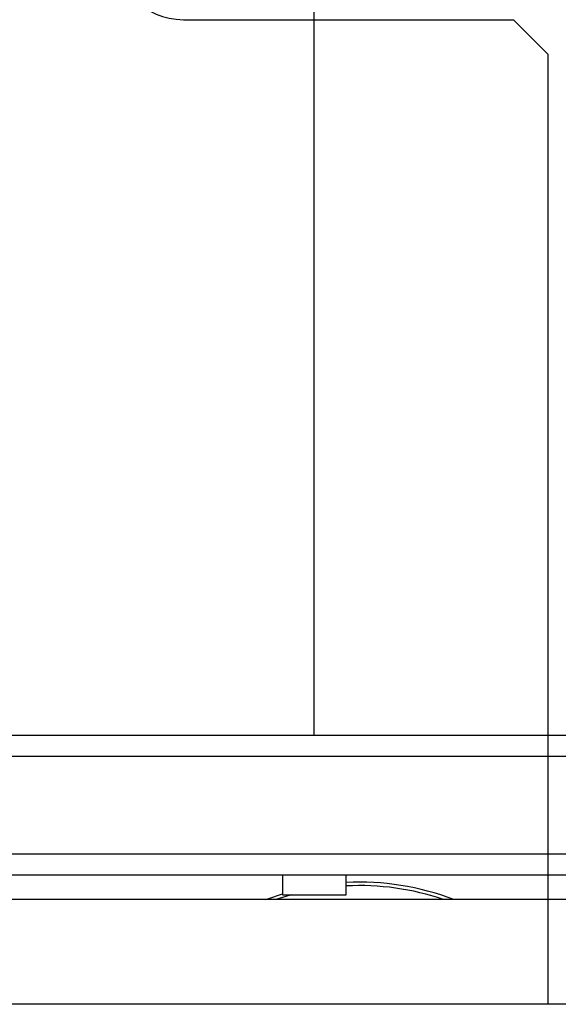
# Model space of a CAD drawing. Header units: millimetres. Extents: x 5 to 415, y 5 to 292.
# Tile 21 of 35: x 145 to 153, y 132 to 146. Entities that reach past the tile are written whole.
import ezdxf

# ---------------------------------------------------------------- set-up
doc = ezdxf.new("R2010")
doc.units = ezdxf.units.MM
doc.layers.add('TRAIT-FORT', color=4, linetype='Continuous', lineweight=25)

msp = doc.modelspace()

# ---------------------------------------------------------------- linework, layer by layer
at = {"color": 7, "linetype": 'Continuous'}
for p, q in [((147.63916, 146.09801), (152.36416, 146.09801)), ((152.36416, 146.09801), (152.86416, 145.59801)), ((152.86416, 131.99801), (152.86416, 145.59801)), ((153.61416, 131.99801), (131.91416, 131.99801))]:
    msp.add_line(p, q, dxfattribs=at)
msp.add_arc((147.63916, 147.09801), 1, 180.000055, 269.999945, dxfattribs=at)
at = {"layer": 'TRAIT-FORT', "color": 4, "linetype": 'Continuous', "lineweight": 25}
for p, q in [((149.51416, 135.84801), (149.51416, 165.84801)), ((149.51416, 135.84801), (119.51416, 135.84801)), ((179.51416, 135.84801), (149.51416, 135.84801)), ((179.21416, 135.54801), (75.11416, 135.54801)), ((177.81416, 134.14801), (76.51416, 134.14801)), ((177.51416, 133.84801), (76.81416, 133.84801)), ((149.05666, 133.84801), (149.05666, 133.56551)), ((149.97166, 133.56551), (149.97166, 133.84801)), ((149.05666, 133.56551), (149.97166, 133.56551)), ((177.16416, 133.49801), (77.16416, 133.49801))]:
    msp.add_line(p, q, dxfattribs=at)
at = {"layer": 'TRAIT-FORT', "color": 4, "linetype": 'Continuous', "lineweight": 25, "flags": 128}
for points in [[(148.81787, 133.49801), (148.84886, 133.50977), (149.05666, 133.58074)], [(149.18286, 133.56551), (149.10854, 133.54423), (148.96416, 133.49801)]]:
    msp.add_lwpolyline(points, dxfattribs=at)
at = {"layer": 'TRAIT-FORT', "color": 4, "linetype": 'Continuous', "lineweight": 25}
for radius, start, end in [(3.75, 68.96053, 92.942477), (3.7, 71.075356, 92.982276)]:
    msp.add_arc((150.16416, 129.99801), radius, start, end, dxfattribs=at)

doc.saveas('drawing.dxf')
